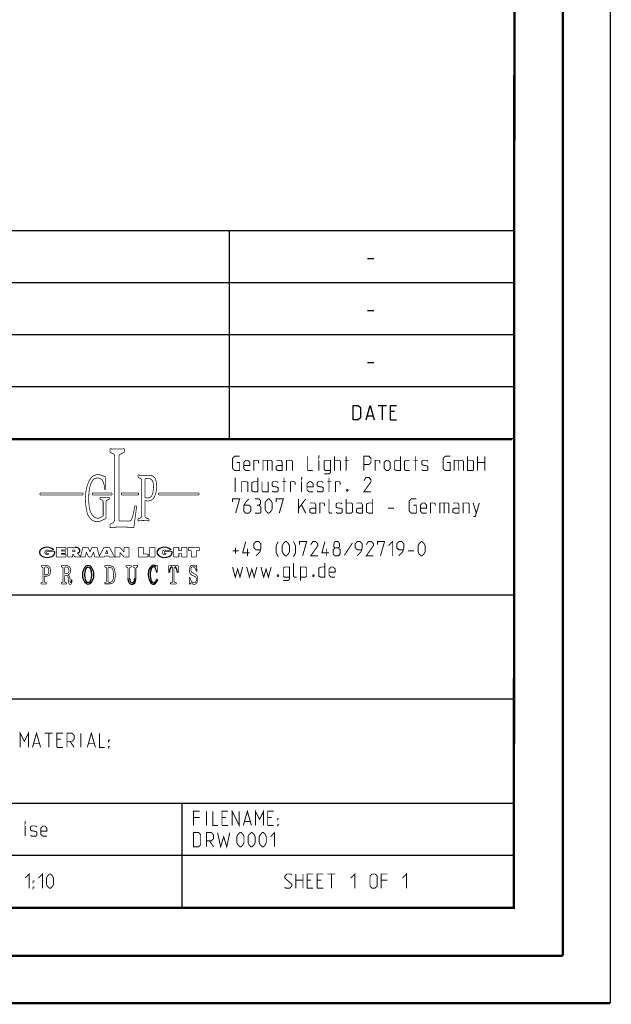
# Model space of a CAD drawing. Header units: millimetres. Extents: x 0 to 420, y 0 to 297.
# Tile 79 of 139: x 358 to 420, y 0 to 104. Entities that reach past the tile are written whole.
import ezdxf

# ---------------------------------------------------------------- set-up
doc = ezdxf.new("R2010")
doc.units = ezdxf.units.MM
doc.header["$LTSCALE"] = 23.1
doc.layers.get('0').update_dxf_attribs({"linetype": 'CONTINUOUS'})

msp = doc.modelspace()

# ---------------------------------------------------------------- linework, layer by layer
at = {"color": 7, "linetype": 'Continuous'}
for p, q in [((420, 297), (420, 0)), ((410, 286.9999), (409.8296, 10.1087)), ((246.8681, 59.5058), (409.628, 59.4942)), ((409.86, 10.0737), (25.007, 10.0134))]:
    msp.add_line(p, q, dxfattribs=at)
at = {"color": 2, "linetype": 'Continuous'}
for p, q in [((246.8497, 81.4948), (409.8097, 81.4948)), ((379.8097, 81.4948), (379.8097, 59.5348)), ((409.8097, 81.4948), (409.8097, 10.1248)), ((394.4168, 78.5355), (395.0597, 78.5355)), ((246.8497, 76.0048), (409.8097, 76.0048)), ((394.4168, 73.0455), (395.0597, 73.0455)), ((246.8497, 70.5148), (409.8097, 70.5148)), ((394.4168, 67.5555), (395.0597, 67.5555)), ((246.8497, 65.0248), (409.8097, 65.0248)), ((395.5418, 63.0298), (396.3989, 63.0298)), ((395.9704, 61.5298), (395.9704, 63.0298)), ((397.2561, 62.387), (396.8275, 62.387)), ((394.3989, 61.9584), (394.9704, 61.9584)), ((396.8275, 61.5298), (397.4704, 61.5298)), ((246.8497, 59.5348), (409.8097, 59.5348)), ((301.6897, 43.0648), (409.8097, 43.0648)), ((301.6897, 32.0848), (409.8097, 32.0848)), ((301.6897, 21.1048), (409.8097, 21.1048)), ((374.8097, 21.1048), (374.8097, 10.1248)), ((301.6897, 15.6148), (409.8097, 15.6148)), ((246.8497, 10.1248), (409.8097, 10.1248))]:
    msp.add_line(p, q, dxfattribs=at)
at = {"color": 7, "linetype": 'Continuous', "const_width": 0.25}
for points in [[(415, 5), (415, 292)], [(410, 287), (409.8468, 9.9234)], [(246.8597, 59.511), (409.6521, 59.467)], [(409.8307, 10.048), (25, 10)], [(20, 5), (415, 5)], [(420, 0), (0, 0)]]:
    msp.add_lwpolyline(points, dxfattribs=at)
at = {"color": 2, "linetype": 'Continuous'}
for points in [[(392.899, 61.5298), (392.899, 63.0298), (393.4347, 63.0298), (393.6489, 62.8155), (393.6489, 61.7441), (393.4347, 61.5298), (392.899, 61.5298)], [(394.2561, 61.5298), (394.6847, 63.0298), (395.1132, 61.5298)], [(396.8275, 61.5298), (396.8275, 63.0298), (397.4704, 63.0298)]]:
    msp.add_lwpolyline(points, dxfattribs=at)
for points, const_width in [([(367.2379, 58.4726), (367.2379, 58.099)], 0.075), ([(368.7619, 58.4726), (368.7619, 58.099)], 0.075), ([(367.2379, 58.099), (367.5958, 57.9246)], 0.075), ([(367.7314, 57.7076), (367.7314, 51.0421)], 0.075), ([(368.1875, 57.6682), (368.1876, 50.8481)], 0.075), ([(368.7619, 58.099), (368.3232, 57.8852)], 0.075), ([(380.5922, 57.032), (380.9136, 57.032), (380.9136, 56.1748), (380.3779, 56.1748), (380.1636, 56.3891), (380.1636, 57.4605), (380.3779, 57.6748), (380.9136, 57.6748)], 0.1), ([(381.985, 56.1748), (381.5564, 56.1748), (381.3422, 56.3891), (381.3422, 57.032), (381.5564, 57.2463), (381.7707, 57.2463), (381.985, 57.032), (381.985, 56.7105), (381.3422, 56.7105)], 0.1), ([(382.4136, 56.1748), (382.4136, 57.2463), (382.8422, 57.2463), (382.9136, 57.1391), (382.9136, 56.9248)], 0.1), ([(383.3779, 56.1748), (383.3779, 57.2463), (384.235, 57.2463), (384.3422, 57.1391), (384.3422, 56.1748)], 0.1), ([(383.8422, 57.2463), (383.8422, 56.1748)], 0.1), ([(385.4136, 56.1748), (385.4136, 57.032), (385.3064, 57.2463), (384.7707, 57.2463)], 0.1), ([(385.8422, 56.1748), (385.8422, 57.2463), (386.3779, 57.2463), (386.485, 57.1391), (386.485, 56.1748)], 0.1), ([(388.0922, 57.6748), (388.0922, 56.1748), (388.6279, 56.1748)], 0.1), ([(389.2707, 57.5677), (389.2707, 57.6748), (389.3064, 57.6748), (389.2707, 57.5677)], 0.1), ([(389.2707, 56.1748), (389.2707, 57.2463)], 0.1), ([(389.8422, 55.8177), (390.3779, 55.8177), (390.485, 55.9605), (390.485, 57.2463), (389.9493, 57.2463), (389.8422, 57.1391), (389.8422, 56.282), (389.9493, 56.1748), (390.485, 56.1748)], 0.1), ([(390.9136, 56.1748), (390.9136, 57.6748)], 0.1), ([(390.9136, 57.2463), (391.4493, 57.2463), (391.5565, 57.1391), (391.5565, 56.1748)], 0.1), ([(391.985, 57.2463), (392.4136, 57.2463)], 0.1), ([(392.1636, 56.1748), (392.1636, 57.6748)], 0.1), ([(394.0207, 56.1748), (394.0207, 57.6748), (394.5564, 57.6748), (394.7707, 57.4605), (394.7707, 57.032), (394.5564, 56.8177), (394.0207, 56.8177)], 0.1), ([(395.1993, 56.1748), (395.1993, 57.2463), (395.6279, 57.2463), (395.6993, 57.1391), (395.6993, 56.9248)], 0.1), ([(396.1636, 56.3891), (396.1636, 57.032), (396.3779, 57.2463), (396.5922, 57.2463), (396.8065, 57.032), (396.8065, 56.3891), (396.5922, 56.1748), (396.3779, 56.1748), (396.1636, 56.3891)], 0.1), ([(397.8779, 57.6748), (397.8779, 56.1748), (397.4493, 56.1748), (397.235, 56.282), (397.235, 57.1391), (397.4493, 57.2463), (397.8779, 57.2463)], 0.1), ([(398.8422, 56.1748), (398.4136, 56.1748), (398.3065, 56.282), (398.3065, 57.1391), (398.4136, 57.2463), (398.8422, 57.2463)], 0.1), ([(399.2707, 57.2463), (399.6993, 57.2463)], 0.1), ([(399.4493, 56.1748), (399.4493, 57.6748)], 0.1), ([(400.1279, 56.282), (400.235, 56.1748), (400.6636, 56.1748), (400.7707, 56.282), (400.7707, 56.6034), (400.6636, 56.6748), (400.235, 56.7463), (400.1279, 56.8177), (400.1279, 57.1391), (400.235, 57.2463), (400.6636, 57.2463), (400.7707, 57.1391)], 0.1), ([(402.8065, 57.032), (403.1279, 57.032), (403.1279, 56.1748), (402.5922, 56.1748), (402.3779, 56.3891), (402.3779, 57.4605), (402.5922, 57.6748), (403.1279, 57.6748)], 0.1), ([(403.5565, 56.1748), (403.5565, 57.2463), (404.4136, 57.2463), (404.5207, 57.1391), (404.5207, 56.1748)], 0.1), ([(404.0207, 57.2463), (404.0207, 56.1748)], 0.1), ([(404.9493, 56.1748), (404.9493, 57.6748)], 0.1), ([(404.9493, 57.2463), (405.485, 57.2463), (405.5922, 57.1391), (405.5922, 56.282), (405.485, 56.1748), (404.9493, 56.1748)], 0.1), ([(406.0207, 56.1748), (406.0207, 57.6748)], 0.1), ([(406.7707, 57.6748), (406.7707, 56.1748)], 0.1), ([(385.4136, 56.1748), (384.985, 56.1748), (384.7707, 56.282), (384.7707, 56.6034), (384.985, 56.7105), (385.4136, 56.7105)], 0.1), ([(406.0207, 57.032), (406.7707, 57.032)], 0.1), ([(366.7743, 55.5056), (366.3114, 55.6776)], 0.075), ([(366.7743, 55.5056), (366.7743, 54.1887)], 0.075), ([(370.1944, 55.6989), (370.1944, 55.4595)], 0.075), ([(370.1944, 55.4595), (370.4235, 55.3581)], 0.075), ([(370.4941, 55.6752), (371.4533, 55.6631)], 0.075), ([(370.5672, 55.1374), (370.5672, 51.3893)], 0.075), ([(370.9222, 55.245), (370.9222, 53.389)], 0.075), ([(380.4493, 53.9248), (380.4493, 55.4248)], 0.1), ([(381.1279, 53.9248), (381.1279, 54.9963), (381.6636, 54.9963), (381.7707, 54.8891), (381.7707, 53.9248)], 0.1), ([(382.8422, 55.4248), (382.8422, 53.9248), (382.4136, 53.9248), (382.1993, 54.032), (382.1993, 54.8891), (382.4136, 54.9963), (382.8422, 54.9963)], 0.1), ([(383.2707, 54.9963), (383.2707, 54.032), (383.3779, 53.9248), (383.9136, 53.9248), (383.9136, 54.9963)], 0.1), ([(384.3422, 54.032), (384.4493, 53.9248), (384.8779, 53.9248), (384.985, 54.032), (384.985, 54.3534), (384.8779, 54.4248), (384.4493, 54.4963), (384.3422, 54.5677), (384.3422, 54.8891), (384.4493, 54.9963), (384.8779, 54.9963), (384.985, 54.8891)], 0.1), ([(385.4136, 54.9963), (385.8422, 54.9963)], 0.1), ([(385.5922, 53.9248), (385.5922, 55.4248)], 0.1), ([(386.2707, 53.9248), (386.2707, 54.9963), (386.6993, 54.9963), (386.7707, 54.8891), (386.7707, 54.6748)], 0.1), ([(387.4493, 55.3177), (387.4493, 55.4248), (387.485, 55.4248), (387.4493, 55.3177)], 0.1), ([(387.4493, 53.9248), (387.4493, 54.9963)], 0.1), ([(388.6636, 53.9248), (388.235, 53.9248), (388.0207, 54.1391), (388.0207, 54.782), (388.235, 54.9963), (388.4493, 54.9963), (388.6636, 54.782), (388.6636, 54.4605), (388.0207, 54.4605)], 0.1), ([(389.0922, 54.032), (389.1993, 53.9248), (389.6279, 53.9248), (389.735, 54.032), (389.735, 54.3534), (389.6279, 54.4248), (389.1993, 54.4963), (389.0922, 54.5677), (389.0922, 54.8891), (389.1993, 54.9963), (389.6279, 54.9963), (389.735, 54.8891)], 0.1), ([(390.1636, 54.9963), (390.5922, 54.9963)], 0.1), ([(390.3422, 53.9248), (390.3422, 55.4248)], 0.1), ([(391.0207, 53.9248), (391.0207, 54.9963), (391.4493, 54.9963), (391.5207, 54.8891), (391.5207, 54.6748)], 0.1), ([(394.7707, 53.9248), (394.0207, 53.9248), (394.7707, 54.9963), (394.7707, 55.2105), (394.5564, 55.4248), (394.235, 55.4248), (394.0207, 55.1034)], 0.1), ([(366.7743, 54.1887), (366.6479, 54.1887)], 0.075), ([(392.3065, 54.1748), (392.3422, 54.1034), (392.3422, 54.0677), (392.3065, 53.9963), (392.235, 53.9963), (392.1993, 54.0677), (392.1993, 54.1034), (392.235, 54.1748), (392.3065, 54.1748)], 0.1), ([(364.4013, 53.7932), (359.8551, 53.7932)], 0.075), ([(359.8551, 53.7932), (359.8551, 53.5997)], 0.075), ([(359.8551, 53.5997), (364.4013, 53.5997)], 0.075), ([(364.4013, 53.5997), (364.4013, 53.7932)], 0.075), ([(367.4477, 53.7932), (365.3662, 53.7932)], 0.075), ([(365.3662, 53.7932), (365.3662, 53.5997)], 0.075), ([(365.3662, 53.5997), (367.4477, 53.5997)], 0.075), ([(366.1772, 53.3486), (367.1611, 53.3486)], 0.075), ([(366.1772, 53.3486), (366.1772, 53.1494)], 0.075), ([(366.1772, 53.1494), (366.4002, 53.0495)], 0.075), ([(367.1611, 53.1494), (366.9357, 53.0484)], 0.075), ([(367.1611, 53.3486), (367.1611, 53.1494)], 0.075), ([(367.4477, 53.5997), (367.4477, 53.7932)], 0.075), ([(368.4216, 53.7932), (370.2739, 53.7932)], 0.075), ([(368.4216, 53.5997), (368.4216, 53.7932)], 0.075), ([(370.2739, 53.5997), (368.4216, 53.5997)], 0.075), ([(370.2739, 53.7932), (370.2739, 53.5997)], 0.075), ([(370.9222, 53.0471), (370.9222, 51.3798)], 0.075), ([(376.6196, 53.7932), (372.3421, 53.7932)], 0.075), ([(372.3421, 53.7932), (372.3421, 53.5997)], 0.075), ([(372.3668, 53.5883), (376.5934, 53.5973)], 0.075), ([(376.6196, 53.5997), (376.6196, 53.7932)], 0.075), ([(380.1636, 52.8534), (380.1636, 53.1748), (380.9136, 53.1748), (380.485, 51.6748)], 0.1), ([(381.8779, 53.1748), (381.5564, 52.8534), (381.3422, 52.4248), (381.3422, 51.8891), (381.5564, 51.6748), (381.8779, 51.6748), (382.0922, 51.8891), (382.0922, 52.3177), (381.8779, 52.532), (381.4136, 52.532)], 0.1), ([(382.9493, 52.532), (383.1279, 52.6391), (383.1279, 52.9605), (382.9493, 53.1748), (382.5207, 53.1748)], 0.1), ([(383.5922, 52.1034), (383.5922, 52.7463), (383.6993, 52.9605), (383.9136, 53.1748), (384.0207, 53.1748), (384.235, 52.9605), (384.3422, 52.7463), (384.3422, 52.1034), (384.235, 51.8891), (384.0207, 51.6748), (383.9136, 51.6748), (383.6993, 51.8891), (383.5922, 52.1034)], 0.1), ([(384.7707, 52.8534), (384.7707, 53.1748), (385.5207, 53.1748), (385.0922, 51.6748)], 0.1), ([(387.1279, 51.6748), (387.1279, 53.1748)], 0.1), ([(387.1279, 52.1748), (387.8779, 53.1748)], 0.1), ([(390.6636, 51.6748), (390.4493, 51.6748), (390.3422, 51.782), (390.3422, 53.1748)], 0.1), ([(392.1636, 51.6748), (392.1636, 53.1748)], 0.1), ([(394.9493, 53.1748), (394.9493, 51.6748), (394.5207, 51.6748), (394.3065, 51.782), (394.3065, 52.6391), (394.5207, 52.7463), (394.9493, 52.7463)], 0.1), ([(399.235, 52.532), (399.5565, 52.532), (399.5565, 51.6748), (399.0207, 51.6748), (398.8065, 51.8891), (398.8065, 52.9605), (399.0207, 53.1748), (399.5565, 53.1748)], 0.1), ([(366.5143, 51.3745), (366.5143, 52.8733)], 0.075), ([(366.8216, 51.1232), (366.8216, 52.8722)], 0.075), ([(369.7046, 51.6382), (369.8545, 52.4398)], 0.075), ([(370.0522, 52.4398), (369.7536, 50.1506)], 0.075), ([(369.8545, 52.4398), (370.0522, 52.4398)], 0.075), ([(382.5207, 51.6748), (383.0565, 51.6748), (383.1636, 51.782), (383.1636, 52.3177), (382.9493, 52.532), (382.735, 52.532)], 0.1), ([(387.4493, 52.532), (387.8779, 51.6748)], 0.1), ([(388.9493, 51.6748), (388.9493, 52.532), (388.8422, 52.7463), (388.3065, 52.7463)], 0.1), ([(388.9493, 51.6748), (388.5207, 51.6748), (388.3065, 51.782), (388.3065, 52.1034), (388.5207, 52.2105), (388.9493, 52.2105)], 0.1), ([(389.3779, 51.6748), (389.3779, 52.7463), (389.8065, 52.7463), (389.8779, 52.6391), (389.8779, 52.4248)], 0.1), ([(391.0922, 51.782), (391.1993, 51.6748), (391.6279, 51.6748), (391.735, 51.782), (391.735, 52.1034), (391.6279, 52.1748), (391.1993, 52.2463), (391.0922, 52.3177), (391.0922, 52.6391), (391.1993, 52.7463), (391.6279, 52.7463), (391.735, 52.6391)], 0.1), ([(392.1636, 52.7463), (392.6993, 52.7463), (392.8065, 52.6391), (392.8065, 51.782), (392.6993, 51.6748), (392.1636, 51.6748)], 0.1), ([(393.8779, 51.6748), (393.8779, 52.532), (393.7707, 52.7463), (393.235, 52.7463)], 0.1), ([(393.8779, 51.6748), (393.4493, 51.6748), (393.235, 51.782), (393.235, 52.1034), (393.4493, 52.2105), (393.8779, 52.2105)], 0.1), ([(396.5564, 52.2105), (397.1993, 52.2105)], 0.1), ([(400.6279, 51.6748), (400.1993, 51.6748), (399.985, 51.8891), (399.985, 52.532), (400.1993, 52.7463), (400.4136, 52.7463), (400.6279, 52.532), (400.6279, 52.2105), (399.985, 52.2105)], 0.1), ([(401.0564, 51.6748), (401.0564, 52.7463), (401.485, 52.7463), (401.5565, 52.6391), (401.5565, 52.4248)], 0.1), ([(402.0207, 51.6748), (402.0207, 52.7463), (402.8779, 52.7463), (402.985, 52.6391), (402.985, 51.6748)], 0.1), ([(402.485, 52.7463), (402.485, 51.6748)], 0.1), ([(404.0565, 51.6748), (404.0565, 52.532), (403.9493, 52.7463), (403.4136, 52.7463)], 0.1), ([(404.0565, 51.6748), (403.6279, 51.6748), (403.4136, 51.782), (403.4136, 52.1034), (403.6279, 52.2105), (404.0565, 52.2105)], 0.1), ([(404.485, 51.6748), (404.485, 52.7463), (405.0207, 52.7463), (405.1279, 52.6391), (405.1279, 51.6748)], 0.1), ([(405.5565, 51.3177), (405.7707, 51.3177), (406.1993, 52.7463)], 0.1), ([(405.5565, 52.7463), (405.8779, 51.6748)], 0.1), ([(366.5143, 51.3745), (366.2722, 51.2315)], 0.075), ([(366.8216, 51.1232), (366.2957, 50.8733)], 0.075), ([(368.1875, 50.8481), (369.275, 50.8481)], 0.075), ([(370.1779, 51.0684), (370.4169, 51.1657)], 0.075), ([(370.1779, 50.8545), (370.1779, 51.0684)], 0.075), ([(371.355, 51.0747), (371.0979, 51.1475)], 0.075), ([(371.355, 50.8577), (371.355, 51.0747)], 0.075), ([(367.2351, 50.499), (367.4591, 50.6076)], 0.075), ([(367.2351, 50.1618), (367.2351, 50.499)], 0.075), ([(361.2983, 47.8166), (360.7887, 47.6916)], 0.075), ([(362.5835, 48.0728), (361.5614, 48.0728)], 0.075), ([(361.5614, 48.0728), (361.5614, 47.0456)], 0.075), ([(362.1095, 47.7806), (362.5835, 47.7806)], 0.075), ([(362.1095, 47.6795), (362.1095, 47.7806)], 0.075), ([(362.5835, 47.7806), (362.5835, 48.0728)], 0.075), ([(362.7629, 48.0719), (363.5696, 48.0719)], 0.075), ([(362.7629, 47.0456), (362.7629, 48.0719)], 0.075), ([(363.448, 47.7874), (363.2875, 47.7874)], 0.075), ([(363.2875, 47.7874), (363.2875, 47.6016)], 0.075), ([(364.1245, 47.0853), (364.3859, 48.0742)], 0.075), ([(364.3859, 48.0742), (364.9257, 48.0742)], 0.075), ([(364.9257, 48.0742), (365.1247, 47.5709)], 0.075), ([(365.3237, 48.0742), (365.1247, 47.5709)], 0.075), ([(365.8635, 48.0742), (365.3237, 48.0742)], 0.075), ([(366.1102, 47.1407), (365.8635, 48.0742)], 0.075), ([(366.5967, 48.0719), (366.1102, 47.1407)], 0.075), ([(366.5967, 48.0719), (367.1814, 48.0719)], 0.075), ([(366.7687, 47.4111), (366.8891, 47.7679)], 0.075), ([(367.0095, 47.4111), (366.8891, 47.7679)], 0.075), ([(367.1814, 48.0719), (367.7176, 47.0456)], 0.075), ([(368.2673, 48.0742), (367.7662, 48.0742)], 0.075), ([(367.7662, 47.0456), (367.7662, 48.0742)], 0.075), ([(368.2673, 48.0742), (368.7263, 47.5659)], 0.075), ([(369.244, 48.0742), (368.7263, 48.0742)], 0.075), ([(368.7263, 48.0742), (368.7263, 47.5659)], 0.075), ([(369.244, 48.0742), (369.244, 47.0456)], 0.075), ([(370.7439, 48.0742), (370.2129, 48.0742)], 0.075), ([(370.2129, 48.0742), (370.2129, 47.0456)], 0.075), ([(370.7439, 48.0742), (370.7439, 47.3817)], 0.075), ([(371.9725, 48.0742), (371.4127, 48.0742)], 0.075), ([(371.4127, 48.0742), (371.4127, 47.0456)], 0.075), ([(371.9725, 48.0742), (371.9725, 47.0456)], 0.075), ([(373.6886, 47.8166), (373.1789, 47.6916)], 0.075), ([(374.4964, 48.0742), (373.9542, 48.0742)], 0.075), ([(373.9542, 48.0742), (373.9542, 47.0456)], 0.075), ([(374.4964, 47.7306), (374.4964, 48.0742)], 0.075), ([(375.3505, 48.0742), (374.8103, 48.0742)], 0.075), ([(374.8103, 47.7306), (374.8103, 48.0742)], 0.075), ([(375.3505, 48.0742), (375.3505, 47.0456)], 0.075), ([(376.6528, 48.0742), (375.5064, 48.0742)], 0.075), ([(375.5064, 48.0742), (375.5064, 47.7139)], 0.075), ([(376.6528, 48.0742), (376.6528, 47.7139)], 0.075), ([(380.485, 47.3891), (380.485, 48.032)], 0.1), ([(381.985, 47.4963), (381.235, 47.4963), (381.5564, 48.6748)], 0.1), ([(381.735, 47.1748), (381.735, 47.9248)], 0.1), ([(382.6279, 47.1748), (383.0565, 47.6034), (383.1636, 48.032), (383.1636, 48.4605), (382.9493, 48.6748), (382.6279, 48.6748), (382.4136, 48.4605), (382.4136, 48.032), (382.6279, 47.8177), (383.0922, 47.8177)], 0.1), ([(384.985, 47.0677), (384.7707, 47.4963), (384.7707, 48.2463), (384.985, 48.6748)], 0.1), ([(385.4136, 47.6034), (385.4136, 48.2463), (385.5207, 48.4605), (385.735, 48.6748), (385.8422, 48.6748), (386.0564, 48.4605), (386.1636, 48.2463), (386.1636, 47.6034), (386.0564, 47.3891), (385.8422, 47.1748), (385.735, 47.1748), (385.5207, 47.3891), (385.4136, 47.6034)], 0.1), ([(386.5922, 47.0677), (386.8064, 47.4963), (386.8064, 48.2463), (386.5922, 48.6748)], 0.1), ([(387.235, 48.3534), (387.235, 48.6748), (387.985, 48.6748), (387.5565, 47.1748)], 0.1), ([(389.1636, 47.1748), (388.4136, 47.1748), (389.1636, 48.2463), (389.1636, 48.4605), (388.9493, 48.6748), (388.6279, 48.6748), (388.4136, 48.3534)], 0.1), ([(390.3422, 47.4963), (389.5922, 47.4963), (389.9136, 48.6748)], 0.1), ([(390.0922, 47.1748), (390.0922, 47.9248)], 0.1), ([(390.985, 48.032), (390.8422, 48.1391), (390.8422, 48.4605), (390.985, 48.6748), (391.3064, 48.6748), (391.4493, 48.4605), (391.4493, 48.1391), (391.3064, 48.032), (391.5207, 47.8177), (391.5207, 47.3891), (391.3064, 47.1748), (390.985, 47.1748), (390.7707, 47.3891)], 0.1), ([(390.7707, 47.3891), (390.7707, 47.8177), (390.985, 48.032), (391.3064, 48.032)], 0.1), ([(392.8065, 48.532), (391.9493, 47.2105)], 0.1), ([(393.3064, 47.1748), (393.735, 47.6034), (393.8422, 48.032), (393.8422, 48.4605), (393.6279, 48.6748), (393.3064, 48.6748), (393.0922, 48.4605), (393.0922, 48.032), (393.3064, 47.8177), (393.7707, 47.8177)], 0.1), ([(395.0207, 47.1748), (394.2707, 47.1748), (395.0207, 48.2463), (395.0207, 48.4605), (394.8065, 48.6748), (394.485, 48.6748), (394.2707, 48.3534)], 0.1), ([(395.4493, 48.3534), (395.4493, 48.6748), (396.1993, 48.6748), (395.7707, 47.1748)], 0.1), ([(396.6279, 48.2463), (397.0564, 48.6748), (397.0564, 47.1748)], 0.1), ([(397.6993, 47.1748), (398.1279, 47.6034), (398.235, 48.032), (398.235, 48.4605), (398.0207, 48.6748), (397.6993, 48.6748), (397.485, 48.4605), (397.485, 48.032), (397.6993, 47.8177), (398.1636, 47.8177)], 0.1), ([(399.735, 47.6034), (399.735, 48.2463), (399.8422, 48.4605), (400.0565, 48.6748), (400.1636, 48.6748), (400.3779, 48.4605), (400.485, 48.2463), (400.485, 47.6034), (400.3779, 47.3891), (400.1636, 47.1748), (400.0565, 47.1748), (399.8422, 47.3891), (399.735, 47.6034)], 0.1), ([(361.3998, 47.6437), (360.5688, 47.6437)], 0.075), ([(360.5688, 47.6437), (360.5688, 47.4122)], 0.075), ([(360.5688, 47.4122), (360.8026, 47.4122)], 0.075), ([(361.5614, 47.0456), (362.5886, 47.0456)], 0.075), ([(362.5386, 47.6795), (362.1095, 47.6795)], 0.075), ([(362.1095, 47.4232), (362.5386, 47.4232)], 0.075), ([(362.1095, 47.3243), (362.1095, 47.4232)], 0.075), ([(362.5886, 47.3243), (362.1095, 47.3243)], 0.075), ([(362.5386, 47.4232), (362.5386, 47.6795)], 0.075), ([(362.5886, 47.0456), (362.5886, 47.3243)], 0.075), ([(362.7629, 47.0456), (363.3013, 47.0456)], 0.075), ([(363.448, 47.6016), (363.2875, 47.6016)], 0.075), ([(363.3013, 47.3698), (363.5576, 47.0456)], 0.075), ([(363.3013, 47.0456), (363.3013, 47.3698)], 0.075), ([(363.5576, 47.0456), (364.6415, 47.0456)], 0.075), ([(363.792, 47.4433), (364.1245, 47.0853)], 0.075), ([(364.6415, 47.0456), (364.7413, 47.5924)], 0.075), ([(364.7413, 47.5924), (364.9767, 47.0456)], 0.075), ([(364.9767, 47.0456), (365.2726, 47.0456)], 0.075), ([(365.5081, 47.5924), (365.2726, 47.0456)], 0.075), ([(365.6078, 47.0456), (365.5081, 47.5924)], 0.075), ([(365.6078, 47.0456), (366.6263, 47.0456)], 0.075), ([(366.6263, 47.0456), (366.6724, 47.168)], 0.075), ([(366.6724, 47.168), (367.1058, 47.168)], 0.075), ([(366.7687, 47.4111), (367.0095, 47.4111)], 0.075), ([(367.1519, 47.0456), (367.1058, 47.168)], 0.075), ([(367.1519, 47.0456), (367.7176, 47.0456)], 0.075), ([(367.7662, 47.0456), (368.2814, 47.0456)], 0.075), ([(368.2814, 47.5393), (368.7272, 47.0456)], 0.075), ([(368.2814, 47.0456), (368.2814, 47.5393)], 0.075), ([(368.7272, 47.0456), (369.244, 47.0456)], 0.075), ([(370.2129, 47.0456), (371.2625, 47.0456)], 0.075), ([(370.7439, 47.3817), (371.2625, 47.3817)], 0.075), ([(371.2625, 47.3817), (371.2625, 47.0456)], 0.075), ([(371.4127, 47.0456), (371.9725, 47.0456)], 0.075), ([(373.79, 47.6437), (372.959, 47.6437)], 0.075), ([(372.959, 47.6437), (372.959, 47.4122)], 0.075), ([(372.959, 47.4122), (373.1928, 47.4122)], 0.075), ([(373.9542, 47.0456), (374.4964, 47.0456)], 0.075), ([(374.4964, 47.7306), (374.8103, 47.7306)], 0.075), ([(374.4964, 47.396), (374.8103, 47.396)], 0.075), ([(374.4964, 47.396), (374.4964, 47.0456)], 0.075), ([(374.8103, 47.396), (374.8103, 47.0456)], 0.075), ([(374.8103, 47.0456), (375.3505, 47.0456)], 0.075), ([(375.5064, 47.7139), (375.8061, 47.7139)], 0.075), ([(375.8061, 47.7139), (375.8061, 47.0456)], 0.075), ([(375.8061, 47.0456), (376.353, 47.0456)], 0.075), ([(376.6528, 47.7139), (376.353, 47.7139)], 0.075), ([(376.353, 47.7139), (376.353, 47.0456)], 0.075), ([(380.1636, 47.7105), (380.8064, 47.7105)], 0.1), ([(398.6636, 47.7105), (399.3064, 47.7105)], 0.1), ([(359.9835, 46.1275), (360.5708, 46.1275)], 0.075), ([(359.9835, 45.9949), (359.9835, 46.1275)], 0.075), ([(359.9835, 45.9949), (360.0824, 45.9671)], 0.075), ([(360.1529, 45.8742), (360.1529, 44.4636)], 0.075), ([(360.3198, 45.8958), (360.3198, 45.199)], 0.075), ([(360.4164, 45.9924), (360.5117, 45.9924)], 0.075), ([(362.1186, 46.1275), (362.7058, 46.1275)], 0.075), ([(362.1186, 45.9949), (362.1186, 46.1275)], 0.075), ([(362.1186, 45.9949), (362.2175, 45.9671)], 0.075), ([(362.288, 45.8742), (362.288, 44.4636)], 0.075), ([(362.4549, 45.8958), (362.4549, 45.3089)], 0.075), ([(362.5514, 45.9924), (362.6467, 45.9924)], 0.075), ([(367.2237, 46.1294), (366.6637, 46.1294)], 0.075), ([(366.6637, 46.1294), (366.6637, 45.9917)], 0.075), ([(366.6637, 45.9917), (366.7693, 45.9756)], 0.075), ([(366.8513, 45.8801), (366.8513, 44.4728)], 0.075), ([(367.0338, 45.8857), (367.0338, 44.4672)], 0.075), ([(367.1788, 45.9823), (367.1304, 45.9823)], 0.075), ([(368.9352, 46.135), (369.4802, 46.135)], 0.075), ([(368.9352, 46.135), (368.9352, 45.9879)], 0.075), ([(368.9352, 45.9879), (369.0439, 45.9648)], 0.075), ([(369.1204, 45.8704), (369.1204, 44.7742)], 0.075), ([(369.2961, 45.8706), (369.2961, 44.7742)], 0.075), ([(369.4802, 45.9879), (369.3726, 45.9651)], 0.075), ([(369.4802, 46.135), (369.4802, 45.9879)], 0.075), ([(369.674, 46.135), (370.1382, 46.135)], 0.075), ([(369.674, 46.135), (369.674, 45.986)], 0.075), ([(369.674, 45.986), (369.7497, 45.9671)], 0.075), ([(369.8595, 45.8266), (369.8595, 44.7742)], 0.075), ([(369.9664, 45.83), (369.9664, 44.7742)], 0.075), ([(370.1382, 45.986), (370.0762, 45.9705)], 0.075), ([(370.1382, 46.135), (370.1382, 45.986)], 0.075), ([(372.0896, 46.036), (372.1491, 46.1849)], 0.075), ([(372.1491, 46.1849), (372.2368, 46.1849)], 0.075), ([(372.2368, 46.1849), (372.2413, 45.4343)], 0.075), ([(373.4164, 46.1379), (373.4115, 45.4034)], 0.075), ([(373.5909, 46.1252), (374.255, 46.1252)], 0.075), ([(373.7605, 45.9986), (373.7754, 45.9986)], 0.075), ([(373.8478, 44.4777), (373.8478, 45.9262)], 0.075), ([(373.9981, 44.4777), (373.9981, 45.9262)], 0.075), ([(374.0854, 45.9986), (374.0705, 45.9986)], 0.075), ([(374.4295, 46.1379), (374.4344, 45.4034)], 0.075), ([(376.2977, 46.0825), (376.3146, 46.1817)], 0.075), ([(376.3146, 46.1817), (376.3849, 46.1817)], 0.075), ([(376.4019, 45.5512), (376.3849, 46.1817)], 0.075), ([(380.1636, 45.9963), (380.4493, 44.9248), (380.6993, 45.782), (380.9493, 44.9248), (381.235, 45.9963)], 0.1), ([(381.6636, 45.9963), (381.9493, 44.9248), (382.1993, 45.782), (382.4493, 44.9248), (382.735, 45.9963)], 0.1), ([(383.1636, 45.9963), (383.4493, 44.9248), (383.6993, 45.782), (383.9493, 44.9248), (384.235, 45.9963)], 0.1), ([(385.5207, 44.5677), (386.0564, 44.5677), (386.1636, 44.7105), (386.1636, 45.9963), (385.6279, 45.9963), (385.5207, 45.8891), (385.5207, 45.032), (385.6279, 44.9248), (386.1636, 44.9248)], 0.1), ([(386.9136, 44.9248), (386.6993, 44.9248), (386.5922, 45.032), (386.5922, 46.4248)], 0.1), ([(387.3422, 44.5677), (387.3422, 45.9963), (387.8779, 45.9963), (387.985, 45.8891), (387.985, 45.032), (387.8779, 44.9248), (387.3422, 44.9248)], 0.1), ([(389.9136, 46.4248), (389.9136, 44.9248), (389.485, 44.9248), (389.2707, 45.032), (389.2707, 45.8891), (389.485, 45.9963), (389.9136, 45.9963)], 0.1), ([(390.985, 44.9248), (390.5564, 44.9248), (390.3422, 45.1391), (390.3422, 45.782), (390.5564, 45.9963), (390.7707, 45.9963), (390.985, 45.782), (390.985, 45.4605), (390.3422, 45.4605)], 0.1), ([(360.3198, 45.199), (360.5602, 45.199)], 0.075), ([(360.3198, 45.032), (360.5699, 45.032)], 0.075), ([(360.3198, 45.032), (360.3198, 44.4651)], 0.075), ([(362.4549, 45.3089), (362.6625, 45.3089)], 0.075), ([(362.4549, 45.1277), (362.7049, 45.1277)], 0.075), ([(362.4549, 45.1277), (362.4549, 44.4651)], 0.075), ([(362.831, 44.81), (362.865, 44.4181)], 0.075), ([(362.9992, 44.8357), (363.0378, 44.3914)], 0.075), ([(363.1639, 44.6647), (363.2175, 44.6647)], 0.075), ([(372.2413, 45.4343), (372.1643, 45.4343)], 0.075), ([(372.219, 44.7466), (372.2751, 44.6907)], 0.075), ([(373.4987, 45.4034), (373.4115, 45.4034)], 0.075), ([(374.3471, 45.4034), (374.4344, 45.4034)], 0.075), ([(375.6825, 44.8982), (375.6015, 44.8982)], 0.075), ([(375.6015, 44.8982), (375.6249, 44.1707)], 0.075), ([(375.9358, 45.3981), (376.2375, 45.2428)], 0.075), ([(375.9635, 45.0927), (376.1898, 44.9943)], 0.075), ([(376.3316, 45.5512), (376.4019, 45.5512)], 0.075), ([(384.985, 45.1748), (385.0207, 45.1034), (385.0207, 45.0677), (384.985, 44.9963), (384.9136, 44.9963), (384.8779, 45.0677), (384.8779, 45.1034), (384.9136, 45.1748), (384.985, 45.1748)], 0.1), ([(388.735, 45.1748), (388.7707, 45.1034), (388.7707, 45.0677), (388.735, 44.9963), (388.6636, 44.9963), (388.6279, 45.0677), (388.6279, 45.1034), (388.6636, 45.1748), (388.735, 45.1748)], 0.1), ([(359.9663, 44.3535), (360.0697, 44.368)], 0.075), ([(359.9663, 44.2197), (359.9663, 44.3535)], 0.075), ([(359.9663, 44.2197), (360.5171, 44.2197)], 0.075), ([(360.5171, 44.3535), (360.403, 44.3695)], 0.075), ([(360.5171, 44.2197), (360.5171, 44.3535)], 0.075), ([(362.1014, 44.3535), (362.2048, 44.368)], 0.075), ([(362.1014, 44.2197), (362.1014, 44.3535)], 0.075), ([(362.1014, 44.2197), (362.6522, 44.2197)], 0.075), ([(362.6522, 44.3535), (362.5381, 44.3695)], 0.075), ([(362.6522, 44.2197), (362.6522, 44.3535)], 0.075), ([(366.6637, 44.3613), (366.7693, 44.3773)], 0.075), ([(366.6637, 44.2235), (366.6637, 44.3613)], 0.075), ([(367.2366, 44.2235), (366.6637, 44.2235)], 0.075), ([(367.1966, 44.3707), (367.1304, 44.3707)], 0.075), ([(373.6184, 44.3514), (373.7709, 44.3832)], 0.075), ([(373.6184, 44.2186), (373.6184, 44.3514)], 0.075), ([(373.6184, 44.2186), (374.2274, 44.2186)], 0.075), ([(374.2274, 44.3514), (374.075, 44.3832)], 0.075), ([(374.2274, 44.2186), (374.2274, 44.3514)], 0.075), ([(375.6249, 44.1707), (375.6935, 44.1707)], 0.075), ([(375.6935, 44.1707), (375.7491, 44.3184)], 0.075), ([(357.7707, 26.9698), (357.7707, 28.4698), (358.1993, 27.6127), (358.6279, 28.4698), (358.6279, 26.9698)], 0.1), ([(359.0564, 26.9698), (359.485, 28.4698), (359.9136, 26.9698)], 0.1), ([(360.3422, 28.4698), (361.1993, 28.4698)], 0.1), ([(360.7707, 26.9698), (360.7707, 28.4698)], 0.1), ([(361.6279, 26.9698), (361.6279, 28.4698), (362.2707, 28.4698)], 0.1), ([(362.6993, 26.9698), (362.6993, 28.4698), (363.235, 28.4698), (363.4493, 28.2555), (363.4493, 27.827), (363.235, 27.6127), (362.6993, 27.6127)], 0.1), ([(364.1636, 26.9698), (364.1636, 28.4698)], 0.1), ([(364.8422, 26.9698), (365.2707, 28.4698), (365.6993, 26.9698)], 0.1), ([(366.1279, 28.4698), (366.1279, 26.9698), (366.6636, 26.9698)], 0.1), ([(359.1993, 27.3984), (359.7707, 27.3984)], 0.1), ([(362.0565, 27.827), (361.6279, 27.827)], 0.1), ([(361.6279, 26.9698), (362.2707, 26.9698)], 0.1), ([(363.0207, 27.6127), (363.4493, 26.9698)], 0.1), ([(364.985, 27.3984), (365.5564, 27.3984)], 0.1), ([(367.0922, 27.6127), (367.0922, 27.7198), (367.1636, 27.7198), (367.0922, 27.6127)], 0.1), ([(367.0922, 26.9698), (367.0922, 27.077), (367.1636, 27.077), (367.0922, 26.9698)], 0.1), ([(376.0507, 18.7348), (376.0507, 20.2348), (376.6936, 20.2348)], 0.1), ([(377.4079, 18.7348), (377.4079, 20.2348)], 0.1), ([(378.0864, 20.2348), (378.0864, 18.7348), (378.6222, 18.7348)], 0.1), ([(379.0507, 18.7348), (379.0507, 20.2348), (379.6936, 20.2348)], 0.1), ([(380.1222, 18.7348), (380.1222, 20.2348), (380.8722, 18.7348), (380.8722, 20.2348)], 0.1), ([(381.3007, 18.7348), (381.7293, 20.2348), (382.1579, 18.7348)], 0.1), ([(382.5864, 18.7348), (382.5864, 20.2348), (383.015, 19.3777), (383.4436, 20.2348), (383.4436, 18.7348)], 0.1), ([(383.8722, 18.7348), (383.8722, 20.2348), (384.515, 20.2348)], 0.1), ([(358.2879, 19.0027), (358.2879, 19.1098), (358.3236, 19.1098), (358.2879, 19.0027)], 0.1), ([(358.2879, 17.6098), (358.2879, 18.6813)], 0.1), ([(358.8593, 17.717), (358.9664, 17.6098), (359.395, 17.6098), (359.5022, 17.717), (359.5022, 18.0384), (359.395, 18.1098), (358.9664, 18.1813), (358.8593, 18.2527), (358.8593, 18.5741), (358.9664, 18.6813), (359.395, 18.6813), (359.5022, 18.5741)], 0.1), ([(360.5736, 17.6098), (360.145, 17.6098), (359.9307, 17.8241), (359.9307, 18.467), (360.145, 18.6813), (360.3593, 18.6813), (360.5736, 18.467), (360.5736, 18.1455), (359.9307, 18.1455)], 0.1), ([(376.6936, 19.592), (376.0507, 19.592)], 0.1), ([(379.4793, 19.592), (379.0507, 19.592)], 0.1), ([(379.0507, 18.7348), (379.6936, 18.7348)], 0.1), ([(381.4436, 19.1634), (382.015, 19.1634)], 0.1), ([(384.3007, 19.592), (383.8722, 19.592)], 0.1), ([(383.8722, 18.7348), (384.515, 18.7348)], 0.1), ([(384.9436, 19.3777), (384.9436, 19.4848), (385.015, 19.4848), (384.9436, 19.3777)], 0.1), ([(384.9436, 18.7348), (384.9436, 18.842), (385.015, 18.842), (384.9436, 18.7348)], 0.1), ([(376.0507, 16.4848), (376.0507, 17.9848), (376.5864, 17.9848), (376.8007, 17.7705), (376.8007, 16.6991), (376.5864, 16.4848), (376.0507, 16.4848)], 0.1), ([(377.4079, 16.4848), (377.4079, 17.9848), (377.9436, 17.9848), (378.1579, 17.7705), (378.1579, 17.342), (377.9436, 17.1277), (377.4079, 17.1277)], 0.1), ([(378.5864, 17.9848), (378.9079, 16.4848), (379.2293, 17.5563), (379.5507, 16.4848), (379.8722, 17.9848)], 0.1), ([(380.6222, 16.9134), (380.6222, 17.5563), (380.7293, 17.7705), (380.9436, 17.9848), (381.0507, 17.9848), (381.265, 17.7705), (381.3722, 17.5563), (381.3722, 16.9134), (381.265, 16.6991), (381.0507, 16.4848), (380.9436, 16.4848), (380.7293, 16.6991), (380.6222, 16.9134)], 0.1), ([(381.8007, 16.9134), (381.8007, 17.5563), (381.9079, 17.7705), (382.1222, 17.9848), (382.2293, 17.9848), (382.4436, 17.7705), (382.5507, 17.5563), (382.5507, 16.9134), (382.4436, 16.6991), (382.2293, 16.4848), (382.1222, 16.4848), (381.9079, 16.6991), (381.8007, 16.9134)], 0.1), ([(382.9793, 16.9134), (382.9793, 17.5563), (383.0865, 17.7705), (383.3007, 17.9848), (383.4079, 17.9848), (383.6222, 17.7705), (383.7293, 17.5563), (383.7293, 16.9134), (383.6222, 16.6991), (383.4079, 16.4848), (383.3007, 16.4848), (383.0865, 16.6991), (382.9793, 16.9134)], 0.1), ([(384.1579, 17.5563), (384.5864, 17.9848), (384.5864, 16.4848)], 0.1), ([(377.7293, 17.1277), (378.1579, 16.4848)], 0.1), ([(358.2797, 13.1913), (358.7082, 13.6198), (358.7082, 12.1198)], 0.1), ([(359.6725, 13.1913), (360.1011, 13.6198), (360.1011, 12.1198)], 0.1), ([(360.5297, 12.5484), (360.5297, 13.1913), (360.6368, 13.4055), (360.8511, 13.6198), (360.9582, 13.6198), (361.1725, 13.4055), (361.2797, 13.1913), (361.2797, 12.5484), (361.1725, 12.3341), (360.9582, 12.1198), (360.8511, 12.1198), (360.6368, 12.3341), (360.5297, 12.5484)], 0.1), ([(385.6668, 12.227), (385.7739, 12.1198), (386.2025, 12.1198), (386.4168, 12.3341), (386.4168, 12.5484), (385.6668, 13.1913), (385.6668, 13.4055), (385.8811, 13.6198), (386.3097, 13.6198), (386.4168, 13.5127)], 0.1), ([(386.8454, 12.1198), (386.8454, 13.6198)], 0.1), ([(387.5954, 13.6198), (387.5954, 12.1198)], 0.1), ([(388.0239, 12.1198), (388.0239, 13.6198), (388.6668, 13.6198)], 0.1), ([(389.0954, 12.1198), (389.0954, 13.6198), (389.7382, 13.6198)], 0.1), ([(390.1668, 13.6198), (391.0239, 13.6198)], 0.1), ([(390.5954, 12.1198), (390.5954, 13.6198)], 0.1), ([(392.6311, 13.1913), (393.0597, 13.6198), (393.0597, 12.1198)], 0.1), ([(394.6668, 12.3341), (394.6668, 13.4055), (394.8811, 13.6198), (395.2025, 13.6198), (395.4168, 13.4055), (395.4168, 12.3341), (395.2025, 12.1198), (394.8811, 12.1198), (394.6668, 12.3341)], 0.1), ([(395.8454, 12.1198), (395.8454, 13.6198), (396.4882, 13.6198)], 0.1), ([(398.0954, 13.1913), (398.5239, 13.6198), (398.5239, 12.1198)], 0.1), ([(359.1368, 12.7627), (359.1368, 12.8698), (359.2082, 12.8698), (359.1368, 12.7627)], 0.1), ([(386.8454, 12.977), (387.5954, 12.977)], 0.1), ([(388.4525, 12.977), (388.0239, 12.977)], 0.1), ([(389.524, 12.977), (389.0954, 12.977)], 0.1), ([(396.4882, 12.977), (395.8454, 12.977)], 0.1), ([(359.1368, 12.1198), (359.1368, 12.227), (359.2082, 12.227), (359.1368, 12.1198)], 0.1), ([(388.0239, 12.1198), (388.6668, 12.1198)], 0.1), ([(389.0954, 12.1198), (389.7382, 12.1198)], 0.1)]:
    msp.add_lwpolyline(points, dxfattribs=dict(at, const_width=const_width))
at = {"color": 2, "linetype": 'Continuous', "const_width": 0.075}
for points in [[(367.2379, 58.4726, 0.06444619), (368.7619, 58.4726)], [(367.7314, 57.7076, 0.28680001), (367.5958, 57.9246)], [(368.3232, 57.8852, 0.28680001), (368.1875, 57.6682)], [(365.0499, 55.1174, 0.06498051), (364.7472, 54.2303)], [(365.2917, 55.4549, 0.08171005), (365.0498, 55.1174)], [(365.3584, 55.0608, 0.09715983), (365.0521, 54.1569)], [(366.3114, 55.6776, 0.29353462), (365.2917, 55.4549)], [(366.4919, 55.0159, 0.60623927), (365.3584, 55.0608)], [(366.6479, 54.1887, 0.12805037), (366.4919, 55.0159)], [(370.1944, 55.6989, 0.03316771), (370.4941, 55.6752)], [(370.5672, 55.1374, 0.29681897), (370.4235, 55.3581)], [(370.967, 55.3119, 0.30365981), (370.9222, 55.245)], [(371.7939, 54.8468, 0.48549469), (370.967, 55.3119)], [(372.0474, 55.2133, 0.32892904), (371.4533, 55.6631)], [(371.966, 53.4868, 0.16869397), (372.0474, 55.2133)], [(364.7472, 54.2303, 0.08508739), (364.6944, 52.4258)], [(365.0521, 54.1569, 0.04631042), (364.9979, 52.8194)], [(371.7045, 53.6456, 0.11489313), (371.7939, 54.8468)], [(366.5143, 52.8733, 0.29557538), (366.4002, 53.0495)], [(366.9357, 53.0484, 0.29557538), (366.8216, 52.8722)], [(370.9222, 53.389, 0.28827251), (370.9633, 53.3237)], [(370.9222, 53.0471, 0.39914577), (371.8872, 53.326)], [(370.9633, 53.3237, 0.45735606), (371.7045, 53.6456)], [(371.8872, 53.326, 0.03714648), (371.966, 53.4868)], [(364.6944, 52.4258, 0.0122154), (364.7912, 51.8441)], [(364.998, 52.8194, 0.03757672), (365.0899, 52.1006)], [(365.0899, 52.1006, 0.14969832), (365.5142, 51.323)], [(364.7912, 51.8441, 0.14012252), (365.1722, 51.0899)], [(365.1722, 51.0899, 0.32810981), (366.2957, 50.8733)], [(365.5141, 51.323, 0.33910696), (366.2722, 51.2314)], [(367.4592, 50.6076, 0.2874153), (367.7314, 51.0421)], [(369.275, 50.8481, 0.28980231), (369.4932, 50.9861)], [(369.4932, 50.9861, 0.06452126), (369.7046, 51.6382)], [(371.355, 50.8577, 0.07893037), (370.1779, 50.8545)], [(370.4169, 51.1657, 0.30497935), (370.5672, 51.3893)], [(370.9222, 51.3798, 0.33553611), (371.0979, 51.1475)], [(369.7536, 50.1506, 0.04755382), (367.2351, 50.1619)], [(360.7887, 47.6916, 3.11557926), (360.8026, 47.4122)], [(363.448, 47.6016, 0.99998126), (363.448, 47.7874)], [(373.179, 47.6916, 3.11557926), (373.1928, 47.4122)], [(360.1529, 45.8742, 0.33628428), (360.0824, 45.9672)], [(360.4164, 45.9924, 0.41421356), (360.3198, 45.8958)], [(360.7492, 45.7941, 0.36254207), (360.5117, 45.9924)], [(360.9141, 45.8807, 0.32221373), (360.5708, 46.1275)], [(360.7504, 45.3586, 0.08867138), (360.7492, 45.7941)], [(360.9125, 45.277, 0.16472718), (360.9141, 45.8807)], [(362.288, 45.8742, 0.33628428), (362.2174, 45.9672)], [(362.5514, 45.9924, 0.41421356), (362.4549, 45.8958)], [(362.8842, 45.7941, 0.36254207), (362.6467, 45.9924)], [(363.0491, 45.8807, 0.32221373), (362.7059, 46.1275)], [(362.9038, 45.5447, 0.05066438), (362.8843, 45.7941)], [(363.0977, 45.6062, 0.07446723), (363.0491, 45.8807)], [(366.8513, 45.8801, 0.3706462), (366.7693, 45.9756)], [(367.1304, 45.9823, 0.41421356), (367.0338, 45.8857)], [(367.5257, 45.7239, 0.33148734), (367.1788, 45.9823)], [(367.6757, 45.8162, 0.31260032), (367.2237, 46.1294)], [(367.5474, 44.6431, 0.13602457), (367.5257, 45.7239)], [(367.6931, 44.5492, 0.17432113), (367.6757, 45.8162)], [(369.1204, 45.8704, 0.35417262), (369.0439, 45.9648)], [(369.3726, 45.9651, 0.35417262), (369.2961, 45.8706)], [(369.8595, 45.8266, 0.34420974), (369.7497, 45.9671)], [(370.0762, 45.9705, 0.34420974), (369.9664, 45.83)], [(373.4164, 46.1379, 0.03617418), (373.5909, 46.1252)], [(373.8478, 45.9262, 0.41421356), (373.7754, 45.9986)], [(374.0705, 45.9986, 0.41421356), (373.9981, 45.9262)], [(374.255, 46.1252, 0.03617418), (374.4295, 46.1379)], [(375.6095, 45.6983, 0.08194513), (375.6472, 45.4273)], [(375.6982, 46.0274, 0.11934302), (375.6096, 45.6983)], [(376.2201, 46.0638, 0.54659398), (375.6982, 46.0274)], [(375.787, 45.8811, 0.14555741), (375.7921, 45.5685)], [(376.079, 45.9905, 0.50771183), (375.787, 45.8811)], [(376.3316, 45.5512, 0.2382375), (376.079, 45.9905)], [(376.2201, 46.0639, 0.65983899), (376.2978, 46.0825)], [(360.5602, 45.199, 0.36406997), (360.7504, 45.3586)], [(360.5699, 45.032, 0.32079881), (360.9125, 45.277)], [(362.6625, 45.3089, 0.40752073), (362.9038, 45.5447)], [(362.831, 44.81, 0.16086883), (362.7049, 45.1277)], [(362.8193, 45.189, 0.3176846), (363.0977, 45.6062)], [(362.9992, 44.8357, 0.19464835), (362.8193, 45.189)], [(363.1122, 44.3807, 0.09734176), (363.1639, 44.6647)], [(363.1854, 44.3051, 0.09646054), (363.2175, 44.6647)], [(367.1966, 44.3707, 0.34265348), (367.5474, 44.6431)], [(375.6472, 45.4273, 0.10307225), (375.7428, 45.2551)], [(375.6825, 44.8982, 0.18834289), (375.9286, 44.3933)], [(375.7428, 45.2551, 0.11254481), (375.9635, 45.0927)], [(375.7921, 45.5685, 0.20013278), (375.9358, 45.3981)], [(376.3231, 44.8476, 0.21477568), (376.1898, 44.9943)], [(376.4601, 44.9624, 0.21558491), (376.2375, 45.2428)], [(376.3209, 44.4932, 0.16174573), (376.3232, 44.8476)], [(376.4816, 44.5487, 0.09743504), (376.4601, 44.9624)], [(360.0697, 44.368, 0.37405021), (360.1529, 44.4636)], [(360.3198, 44.4651, 0.37405021), (360.403, 44.3695)], [(362.2048, 44.368, 0.37405021), (362.288, 44.4636)], [(362.4549, 44.4651, 0.37405021), (362.5381, 44.3695)], [(362.865, 44.4181, 0.073714), (362.9189, 44.2307)], [(362.919, 44.2307, 0.61417875), (363.1574, 44.2329)], [(363.0378, 44.3915, 0.79266238), (363.1122, 44.3807)], [(363.1574, 44.2329, 0.0446704), (363.1854, 44.3051)], [(366.7693, 44.3773, 0.3706462), (366.8513, 44.4728)], [(367.0338, 44.4672, 0.41421356), (367.1304, 44.3707)], [(367.2366, 44.2235, 0.32014559), (367.6931, 44.5492)], [(373.7709, 44.3832, 0.35528721), (373.8478, 44.4777)], [(373.9981, 44.4777, 0.35528721), (374.075, 44.3832)], [(375.8246, 44.329, 0.59330897), (375.7491, 44.3184)], [(375.8246, 44.329, 0.08841118), (375.948, 44.2129)], [(375.9286, 44.3933, 0.5426291), (376.3209, 44.4932)], [(375.9471, 44.2115, 0.29511599), (376.2676, 44.2129)], [(376.2676, 44.2129, 0.21577635), (376.4816, 44.5487)]]:
    msp.add_lwpolyline(points, format="xyb", dxfattribs=at)
at = {"color": 2, "linetype": 'Continuous'}
for centre, major_axis, ratio, start_param, end_param in [((360.6004, 47.5422), (-0.8142, 0), 0.654106, 3.68284849, 9.61642515), ((363.5719, 47.7392), (-0.4866, -0.0034), 0.68362, 2.0355696, 4.71238898), ((372.9907, 47.5422), (-0.8142, 0), 0.654106, 3.68284849, 9.61642515), ((371.8102, 45.1784), (0, 1.0085), 0.526615, 5.72915138, 10.49082531), ((371.8223, 45.1784), (0, 0.8485), 0.422723, 5.01870876, 9.42478106), ((373.7605, 45.3399), (0, 0.6586), 0.399249, 0, 1.47427337), ((374.0854, 45.3399), (0, 0.6586), 0.399249, 4.80891194, 6.28318531), ((369.5434, 44.7742), (0, 0.613), 0.690084, 1.57079633, 4.71238898), ((369.5778, 44.7742), (0, 0.4378), 0.643395, 1.57079633, 4.71238898), ((371.8223, 45.1784), (0, -0.8485), 0.543086, 0, 1.03684872)]:
    msp.add_ellipse(centre, major_axis=major_axis, ratio=ratio, start_param=start_param, end_param=end_param, dxfattribs=at)
for major_axis, ratio in [((0, 1.0085), 0.556711), ((0, 0.8485), 0.422723)]:
    msp.add_ellipse((364.9353, 45.1784), major_axis=major_axis, ratio=ratio, dxfattribs=at)

doc.saveas('drawing.dxf')
